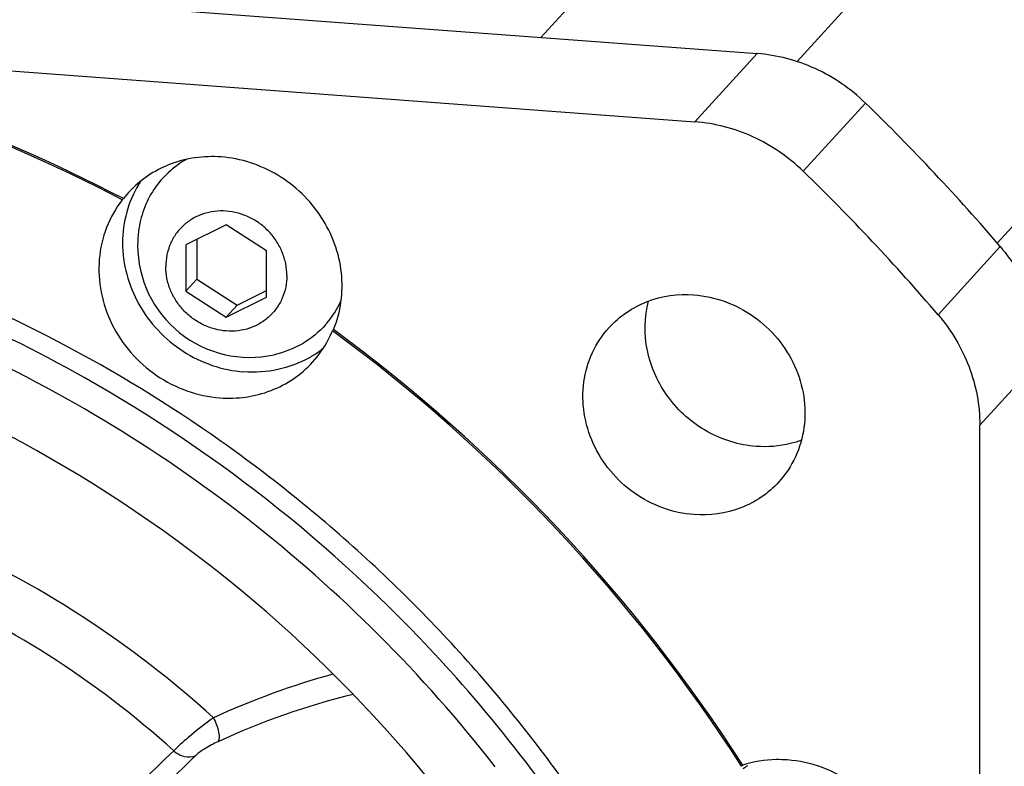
# Model space of a CAD drawing. Header units: millimetres. Extents: x 0 to 420, y 0 to 297.
# Tile 9 of 42: x 150 to 169, y 57 to 71. Entities that reach past the tile are written whole.
import ezdxf

# ---------------------------------------------------------------- set-up
doc = ezdxf.new("R2010")
doc.units = ezdxf.units.MM
doc.header["$LTSCALE"] = 23.1
doc.layers.add('COMPONENTS', color=7, linetype='CONTINUOUS')

msp = doc.modelspace()

# ---------------------------------------------------------------- linework, layer by layer
at = {"layer": 'COMPONENTS', "color": 9, "linetype": 'CONTINUOUS'}
for p, q in [((192.47022, 106.25154), (160.01655, 70.61393)), ((164.92907, 70.15089), (193.67404, 101.71595)), ((168.76738, 66.67001), (197.23243, 97.92767)), ((164.16113, 70.30465), (162.9693, 68.9959)), ((166.23915, 69.35671), (165.04732, 68.04795)), ((167.63232, 65.29594), (168.82415, 66.6047)), ((168.43343, 63.17875), (169.62525, 64.48751))]:
    msp.add_line(p, q, dxfattribs=at)
at = {"layer": 'COMPONENTS', "color": 7, "linetype": 'CONTINUOUS'}
for p, q in [((118.96707, 73.67711), (164.16113, 70.30465)), ((143.67346, 70.43579), (162.9693, 68.9959)), ((152.10974, 67.63982), (152.00991, 67.52213)), ((152.00991, 67.52213), (151.98971, 67.49995)), ((153.9838, 67.01875), (153.20979, 66.634)), ((154.75795, 66.51848), (153.9838, 67.01875)), ((153.4199, 66.73844), (153.42002, 65.97967)), ((153.20979, 66.634), (153.20994, 65.74897)), ((154.75809, 65.63345), (154.75795, 66.51848)), ((153.20994, 65.74897), (153.42002, 65.97967)), ((153.42002, 65.97967), (154.19417, 65.47939)), ((153.20994, 65.74897), (153.98409, 65.24869)), ((154.19417, 65.47939), (154.75807, 65.7597)), ((153.98409, 65.24869), (154.75809, 65.63345)), ((153.98409, 65.24869), (154.19417, 65.47939)), ((156.03995, 65.00972), (156.01975, 64.98754)), ((168.43656, 44.07281), (168.43343, 63.17875)), ((158.28062, 58.46078), (158.26446, 58.4787)), ((163.88648, 56.65625), (163.86628, 56.63407))]:
    msp.add_line(p, q, dxfattribs=at)
for centre, radius, start, end in [((137.94121, 40.65208), 30.33031, 62.364212, 79.105911), ((137.92101, 40.62989), 30.33032, 62.364215, 79.105907), ((137.71916, 39.97743), 40.94547, 40.565013, 45.850272), ((136.52734, 38.66868), 40.94547, 40.565013, 45.850272), ((154.08315, 66.71606), 2.08138, 146.53049, 148.650114), ((154.43674, 66.62854), 2.15294, 172.883692, 180.005952), ((154.43466, 66.62867), 2.15087, 180.009405, 282.474127), ((154.52241, 66.31055), 1.82098, 319.492247, 336.138474), ((137.71762, 40.11219), 27.53854, 60.55124, 67.064405), ((154.53664, 66.30006), 1.80335, 318.498263, 319.451697), ((154.08251, 65.79215), 2.09769, 332.541505, 337.445041), ((137.4336, 39.6674), 31.40947, 32.695678, 53.719608), ((137.4547, 39.69043), 31.40825, 32.695265, 53.72002), ((137.4614, 39.69189), 27.51054, 37.993561, 66.028522), ((154.09629, 65.7851), 2.08221, 317.744662, 332.538665), ((154.54695, 66.29758), 2.09446, 299.33492, 305.140633), ((154.55122, 66.29137), 2.08693, 305.142829, 308.460283), ((137.48641, 39.72291), 27.99119, 42.071722, 60.530869), ((137.71528, 40.06343), 25.91382, 61.534262, 62.464791), ((137.55263, 39.79461), 26.22767, 39.306438, 61.501816), ((137.5555, 39.78026), 27.90147, 36.279269, 42.029816), ((164.97668, 55.11558), 1.82594, 123.150484, 126.535943)]:
    msp.add_arc(centre, radius, start, end, dxfattribs=at)
at = {"layer": 'COMPONENTS', "color": 9, "linetype": 'CONTINUOUS'}
for centre, radius, start, end in [((140.66772, 43.2327), 19.39677, 47.636957, 66.466811), ((140.58185, 43.13986), 18.54489, 48.054684, 66.69086), ((159.99598, 43.95886), 14.97619, 105.362465, 114.70065), ((159.94471, 43.79076), 14.65491, 103.930584, 114.689024), ((256.05341, -50.14261), 148.62655, 133.9095524, 135.3675334), ((255.79981, -49.38383), 147.54632, 133.9495978, 135.3833606)]:
    msp.add_arc(centre, radius, start, end, dxfattribs=at)
at = {"layer": 'COMPONENTS', "color": 7, "linetype": 'CONTINUOUS'}
for points, knots in [([(166.23915, 69.35671), (165.95964, 69.62804), (165.30894, 70.07578), (164.54345, 70.27612), (164.16113, 70.30465)], [0, 0, 0, 0, 0.5039858, 1, 1, 1, 1]), ([(165.04732, 68.04795), (164.76782, 68.31929), (164.11711, 68.76702), (163.35162, 68.96737), (162.9693, 68.9959)], [0, 0, 0, 0, 0.5039858, 1, 1, 1, 1]), ([(153.88256, 68.32219), (153.55438, 68.34668), (152.8861, 68.25733), (152.32588, 67.87697), (152.1096, 67.63995)], [0, 0, 0, 0, 0.50633183, 1, 1, 1, 1]), ([(153.21903, 68.27462), (153.09474, 68.20485), (152.86181, 68.03584), (152.5821, 67.70739), (152.38621, 67.32088), (152.31829, 67.03864), (152.30039, 66.89525)], [0, 0, 0, 0, 0.24918572, 0.49767355, 0.74738561, 1, 1, 1, 1]), ([(156.03995, 65.00972), (156.18046, 65.34807), (156.28314, 66.12474), (155.87454, 67.22339), (155.02291, 68.04579), (154.26241, 68.29384), (153.88256, 68.32219)], [0, 0, 0, 0, 0.2421419, 0.49298444, 0.74824691, 1, 1, 1, 1]), ([(159.58093, 25.37081), (160.34872, 26.21398), (161.75935, 28.0243), (163.4397, 31.03525), (164.65411, 34.2855), (165.62351, 38.86242), (165.55394, 44.86366), (163.80813, 50.65747), (161.50734, 54.9351), (159.34769, 57.92015), (156.80667, 60.60246), (152.99174, 63.69451), (147.55183, 66.55831), (142.74993, 67.60683), (140.35254, 67.78573)], [0, 0, 0, 0, 0.05971651, 0.11962639, 0.1799057, 0.24069807, 0.3638523, 0.48959604, 0.55341179, 0.61758387, 0.68194664, 0.7463205, 0.87410953, 1, 1, 1, 1]), ([(152.30564, 67.79892), (152.20417, 67.63237), (152.04665, 67.26554), (151.96839, 66.66857), (152.05028, 66.0611), (152.36324, 65.29348), (153.09472, 64.51162), (153.91, 64.23077), (154.31763, 64.20036)], [0, 0, 0, 0, 0.12012732, 0.24217009, 0.3666211, 0.49331884, 0.74822359, 1, 1, 1, 1]), ([(151.98971, 67.49995), (151.86368, 67.33911), (151.65729, 66.97493), (151.51826, 66.35942), (151.55646, 65.71814), (151.83728, 64.89438), (152.57743, 64.04102), (153.43443, 63.73324), (153.86312, 63.70126)], [0, 0, 0, 0, 0.11998736, 0.24163119, 0.36573479, 0.49231275, 0.74756091, 1, 1, 1, 1]), ([(155.14506, 66.04708), (155.14504, 66.12277), (155.12972, 66.27561), (155.06298, 66.4972), (154.955, 66.70479), (154.80992, 66.89043), (154.6333, 67.04713), (154.43182, 67.16893), (154.2131, 67.25119), (153.98541, 67.29069), (153.75743, 67.2858), (153.53791, 67.23658), (153.33534, 67.14476), (153.15768, 67.0138), (153.01193, 66.84878), (152.9038, 66.65615), (152.83745, 66.44361), (152.82281, 66.29495), (152.82283, 66.22037)], [0, 0, 0, 0, 0.06259011, 0.12606939, 0.19028791, 0.25498156, 0.31982459, 0.38446922, 0.44859536, 0.51195521, 0.57441105, 0.63595987, 0.69673957, 0.75701234, 0.8171244, 0.87745059, 0.93832522, 1, 1, 1, 1]), ([(168.82415, 66.6047), (169.07611, 66.31034), (169.47926, 65.63841), (169.62519, 64.8665), (169.62525, 64.48751)], [0, 0, 0, 0, 0.50552613, 1, 1, 1, 1]), ([(155.14506, 66.04708), (155.14507, 65.9725), (155.13043, 65.82384), (155.06408, 65.6113), (154.95596, 65.41867), (154.8102, 65.25365), (154.63254, 65.12269), (154.42998, 65.03087), (154.21045, 64.98164), (153.98247, 64.97676), (153.75479, 65.01626), (153.53607, 65.09851), (153.33458, 65.22032), (153.15796, 65.37701), (153.01289, 65.56265), (152.9049, 65.77025), (152.83816, 65.99184), (152.82284, 66.14468), (152.82283, 66.22037)], [0, 0, 0, 0, 0.06167478, 0.12254941, 0.1828756, 0.24298766, 0.30326043, 0.36404013, 0.42558895, 0.48804479, 0.55140464, 0.61553078, 0.68017541, 0.74501844, 0.80971209, 0.87393061, 0.93740989, 1, 1, 1, 1]), ([(161.32528, 65.05097), (161.52343, 65.2685), (162.03724, 65.6175), (162.65016, 65.69957), (162.9512, 65.67711)], [0, 0, 0, 0, 0.49360714, 1, 1, 1, 1]), ([(164.14371, 62.77035), (163.81822, 62.79463), (163.16632, 62.99607), (162.40766, 63.66686), (161.98877, 64.57985), (162.00064, 65.25094), (162.08173, 65.55719)], [0, 0, 0, 0, 0.25078778, 0.50529965, 0.7565851, 1, 1, 1, 1]), ([(162.9512, 65.67711), (163.15409, 65.66197), (163.56055, 65.57315), (164.11317, 65.28234), (164.57388, 64.85601), (164.90611, 64.32728), (165.08355, 63.73713), (165.09075, 63.13153), (164.92586, 62.55952), (164.70761, 62.23023), (164.57781, 62.08773)], [0, 0, 0, 0, 0.12605491, 0.25399684, 0.38261901, 0.51048178, 0.63638178, 0.75968836, 0.8805738, 1, 1, 1, 1]), ([(167.63232, 65.29594), (167.88428, 65.00159), (168.28743, 64.32966), (168.43336, 63.55775), (168.43343, 63.17875)], [0, 0, 0, 0, 0.50552613, 1, 1, 1, 1]), ([(155.88723, 65.10509), (155.76012, 64.96142), (155.45575, 64.71191), (155.08892, 64.57054), (154.89925, 64.52858)], [0, 0, 0, 0, 0.49684759, 1, 1, 1, 1]), ([(162.95189, 61.46159), (162.749, 61.47673), (162.34253, 61.56555), (161.78991, 61.85636), (161.3292, 62.28269), (160.99697, 62.81142), (160.81953, 63.40157), (160.81234, 64.00717), (160.97722, 64.57918), (161.19547, 64.90847), (161.32528, 65.05097)], [0, 0, 0, 0, 0.12605491, 0.25399684, 0.38261901, 0.51048178, 0.63638178, 0.75968836, 0.8805738, 1, 1, 1, 1]), ([(153.86312, 63.70126), (154.19167, 63.67674), (154.86063, 63.76636), (155.42125, 64.14748), (155.63745, 64.38495)], [0, 0, 0, 0, 0.50639029, 1, 1, 1, 1]), ([(155.57306, 64.47169), (155.38631, 64.36675), (154.97418, 64.21208), (154.5356, 64.18409), (154.31763, 64.20036)], [0, 0, 0, 0, 0.49495503, 1, 1, 1, 1]), ([(165.01294, 62.88922), (164.94464, 62.86406), (164.66361, 62.77765), (164.36402, 62.75391), (164.14371, 62.77035)], [0, 0, 0, 0, 0.24783403, 1, 1, 1, 1]), ([(164.57781, 62.08773), (164.37965, 61.8702), (163.86585, 61.5212), (163.25293, 61.43913), (162.95189, 61.46159)], [0, 0, 0, 0, 0.49360714, 1, 1, 1, 1]), ([(150.64132, 53.71281), (149.79988, 54.50689), (147.95826, 55.92556), (145.86867, 56.94555), (144.78863, 57.34111)], [0, 0, 0, 0, 0.50146932, 1, 1, 1, 1]), ([(164.74707, 56.75576), (164.67392, 56.76122), (164.38414, 56.76941), (164.09258, 56.7223), (163.88648, 56.65625)], [0, 0, 0, 0, 0.25312059, 1, 1, 1, 1]), ([(166.52213, 52.84069), (166.66371, 52.99613), (166.90155, 53.35547), (167.08123, 53.97942), (167.07318, 54.63998), (166.8795, 55.28363), (166.51703, 55.86028), (166.01447, 56.32522), (165.41171, 56.64238), (164.96836, 56.73924), (164.74707, 56.75576)], [0, 0, 0, 0, 0.11942946, 0.24031758, 0.36362486, 0.4895252, 0.61738701, 0.74600748, 0.87394541, 1, 1, 1, 1])]:
    msp.add_open_spline(points, degree=3, knots=knots, dxfattribs=at)
at = {"layer": 'COMPONENTS', "color": 9, "linetype": 'CONTINUOUS'}
for points, knots in [([(153.73777, 57.56478), (153.58829, 57.45734), (153.32934, 57.25331), (153.07898, 57.03772), (152.97764, 56.93323)], [0, 0, 0, 0, 0.55843424, 1, 1, 1, 1]), ([(153.73777, 57.56478), (153.78327, 57.47807), (153.83322, 57.34859), (153.85165, 57.19072), (153.83894, 57.12537), (153.82346, 57.10603)], [0, 0, 0, 0, 0.61200165, 0.84519596, 1, 1, 1, 1]), ([(153.82346, 57.10603), (153.73869, 57.06699), (153.59266, 56.98623), (153.45196, 56.89337), (153.39893, 56.84223)], [0, 0, 0, 0, 0.55885509, 1, 1, 1, 1]), ([(152.97764, 56.93323), (153.03487, 56.87979), (153.17225, 56.80202), (153.33368, 56.81269), (153.39893, 56.84223)], [0, 0, 0, 0, 0.52224703, 1, 1, 1, 1])]:
    msp.add_open_spline(points, degree=3, knots=knots, dxfattribs=at)

doc.saveas('drawing.dxf')
